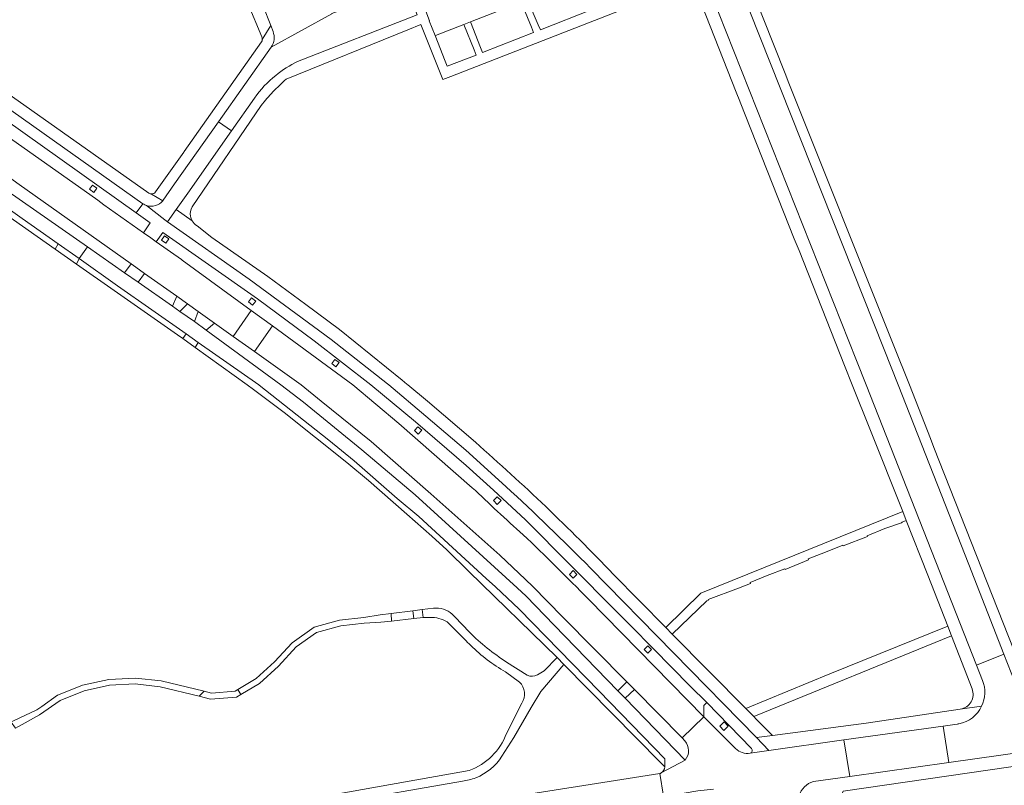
# Model space of a CAD drawing. Extents: x 152048 to 156914, y 461460 to 468786.
# Tile 85 of 256: x 154689 to 154876, y 463924 to 464069. Entities that reach past the tile are written whole.
import ezdxf

# ---------------------------------------------------------------- set-up
doc = ezdxf.new("R2010")
doc.units = 0
doc.header["$LTSCALE"] = 0.75
for name, color, linetype, lineweight in [('B-RO-VH-VERHARDING_ASFALT-GV', 251, 'CONTINUOUS', 18), ('B-RO-VH-VERHARDING_BETONSTRAATSTEEN-GV', 251, 'CONTINUOUS', 18), ('B-RO-VH-VERHARDING_OPEN-GV', 251, 'CONTINUOUS', 18), ('B-RO-VH-VERHARDING_STRAATBAKSTEEN-GV', 251, 'CONTINUOUS', 18), ('B-RO-VH-VERHARDING_TEGEL-GV', 251, 'CONTINUOUS', 18)]:
    doc.layers.add(name, color=color, linetype=linetype, lineweight=lineweight)

msp = doc.modelspace()

# ---------------------------------------------------------------- linework, layer by layer
at = {"layer": 'B-RO-VH-VERHARDING_ASFALT-GV'}
for points in [[(154740.388, 464073.703), (154740.029, 464074.609), (154731.975, 464094.954), (154730.247, 464099.318), (154720.211, 464124.666), (154715.314, 464137.187), (154709.414, 464151.832), (154709.201, 464152.377), (154708.872, 464153.221), (154703.663, 464151.184), (154704.118, 464150.02), (154735.116, 464071.882), (154736.563, 464068.191), (154736.999, 464067.079)], [(154815.726, 464085.436), (154847.79, 464004.613), (154849.618, 464000), (154870.571, 463946.753), (154875.751, 463948.871), (154869.109, 463965.886), (154855.653, 464000), (154852.996, 464006.69), (154821.478, 464086.039)], [(154764.332, 464070.262), (154762.079, 464075.942), (154750.038, 464071.201), (154748.177, 464070.46), (154748.162, 464070.454), (154736.636, 464064.099), (154726.644, 464049.946), (154729.094, 464048.204), (154733.467, 464054.443)], [(154634.767, 464070.29), (154636.336, 464069.181), (154646.403, 464062.07), (154648.955, 464060.267), (154664.092, 464049.574), (154671.76, 464044.112), (154679.826, 464038.365), (154689.366, 464031.569), (154696.201, 464026.765), (154700.203, 464023.952), (154701.762, 464026.188), (154686.722, 464036.677), (154681.384, 464040.479), (154674.551, 464045.333), (154673.409, 464046.144), (154650.507, 464062.427), (154648.01, 464064.185), (154644.442, 464066.701), (154640.367, 464069.576)], [(154736.636, 464064.099), (154748.162, 464070.454)], [(154741.665, 464061.397), (154764.332, 464070.262)], [(154712.289, 464034.388), (154711.031, 464032.62), (154713.699, 464030.722), (154712.396, 464028.881), (154713.79, 464027.893)], [(154781.211, 463980.711), (154773.595, 463987.574), (154766.007, 463994.081), (154758.966, 464000), (154758.719, 464000.207), (154748.008, 464008.601), (154732.493, 464020.042), (154716.984, 464030.925), (154716.478, 464031.322), (154713.012, 464034.039)], [(154713.79, 464027.893), (154714.844, 464027.148), (154716.108, 464028.933), (154734.046, 464016.294), (154744.807, 464008.35), (154755.546, 464000), (154764.043, 463992.994), (154773.639, 463984.697), (154778.834, 463979.983), (154784.915, 463974.374), (154802.124, 463957.063), (154804.944, 463954.226), (154809.174, 463949.971), (154816.174, 463942.829), (154819.351, 463939.676), (154827.833, 463930.935)], [(154810.661, 463926.316), (154815.231, 463928.753), (154803.847, 463940.5), (154802.445, 463941.936), (154790.373, 463954.402), (154785.075, 463959.898), (154783.322, 463961.494), (154763.969, 463979.113), (154753.87, 463987.65), (154742.795, 463996.697), (154738.456, 464000), (154724.304, 464010.405), (154722.086, 464012.013), (154719.323, 464013.94), (154717.902, 464014.931), (154711.405, 464019.462), (154708.836, 464021.254), (154701.762, 464026.188), (154700.203, 464023.952)], [(154700.203, 464023.952), (154707.499, 464018.824), (154720.497, 464009.687), (154722.82, 464008.055), (154734.279, 464000), (154734.359, 463999.944), (154747.622, 463989.522), (154752.376, 463985.552), (154760.584, 463978.449), (154764.659, 463975.016), (154777.469, 463963.231), (154779.241, 463961.649), (154783.756, 463957.413), (154798.919, 463941.878), (154811.393, 463929.021), (154811.387, 463927.478)], [(154774.833, 463980.478), (154760.897, 463992.655), (154752.171, 464000), (154736.875, 464011.169), (154733.5, 464006.306), (154742.366, 464000), (154746.118, 463996.886), (154755.599, 463989.272), (154766.966, 463979.334), (154780.044, 463967.637), (154784.901, 463963.052), (154786.301, 463961.73), (154791.974, 463955.983), (154804.178, 463943.622)], [(154827.553, 463930.095), (154831.135, 463930.6), (154828.766, 463933.023), (154797.285, 463965.208)], [(154804.178, 463943.622), (154805.588, 463942.194), (154814.657, 463932.96), (154818.762, 463936.992), (154796.886, 463959.301)], [(154767.45, 463957.592), (154765.327, 463957.353), (154765.488, 463955.843), (154766.817, 463955.843)], [(154774.286, 463953.037), (154771.484, 463955.972), (154771.006, 463956.472)], [(154770.054, 463955.016), (154773.359, 463951.724)], [(154878.511, 463941.801), (154875.751, 463948.871), (154870.571, 463946.753), (154871.697, 463943.891)], [(154780.434, 463929.52), (154782.738, 463933.031), (154785.991, 463938.735), (154787.811, 463941.766), (154792.194, 463946.919), (154790.925, 463948.234), (154788.491, 463945.687), (154787.187, 463944.937)], [(154785.273, 463944.888), (154781.325, 463947.38)], [(154781.116, 463945.507), (154783.812, 463943.577)], [(154784.242, 463939.566), (154781.31, 463933.828)], [(154866.855, 463935.583), (154864.242, 463935.217), (154865.259, 463928.303), (154889.522, 463931.705), (154888.471, 463938.855), (154884.537, 463938.288), (154884.463, 463938.278)], [(154824.818, 463930.955), (154818.762, 463936.992), (154814.657, 463932.96), (154815.204, 463932.403)], [(154867.216, 463935.645), (154867.051, 463935.619)], [(154839.584, 463924.707), (154846.472, 463925.672), (154845.385, 463932.587), (154831.135, 463930.6), (154827.553, 463930.095)], [(154815.231, 463928.753), (154810.661, 463926.316)], [(154774.234, 463926.787), (154757.545, 463923.798), (154748.652, 463922.206), (154746.479, 463921.864), (154736.692, 463920.325), (154724.653, 463918.431), (154724.208, 463918.361), (154723.59, 463918.262), (154714.996, 463916.888), (154704.153, 463915.154), (154700.128, 463914.511)], [(154701.133, 463904.671), (154713.541, 463906.443), (154721.557, 463907.735), (154725.199, 463908.351), (154733.221, 463909.65), (154751.959, 463912.543), (154753.635, 463912.832), (154755.827, 463913.211), (154758.376, 463913.651), (154783.283, 463917.436), (154785.9, 463917.859), (154788.143, 463918.221), (154790.606, 463918.619), (154809.296, 463921.512), (154809.281, 463921.606), (154811.105, 463921.894), (154810.426, 463926.191), (154777.165, 463920.962)], [(154810.426, 463926.191), (154811.105, 463921.894), (154813.371, 463922.252), (154815.046, 463922.517), (154817.634, 463922.926), (154820.599, 463923.248)], [(154699.776, 463912.885), (154703.43, 463913.35), (154718.289, 463915.711), (154723.856, 463916.595), (154724.44, 463916.688), (154748.996, 463920.615), (154772.982, 463924.779)]]:
    msp.add_lwpolyline(points, dxfattribs=at)
for points in [[(154712.289, 464034.388), (154670.39, 464064.044), (154647.647, 464080.093), (154628.652, 464093.495), (154617.484, 464101.313), (154616.233, 464099.599), (154628.158, 464091.359), (154646.468, 464078.496), (154649.003, 464076.716), (154650.77, 464075.475), (154659.324, 464069.466), (154668.388, 464062.956), (154711.031, 464032.62)], [(154682.024, 464042.875), (154688.804, 464038.059), (154710.053, 464022.967), (154710.267, 464022.815), (154712.606, 464021.153), (154718.732, 464016.802), (154720.754, 464015.366), (154722.761, 464013.941), (154725.917, 464011.699), (154729.425, 464009.204), (154732.835, 464014.119), (154719.734, 464023.685), (154719.615, 464023.77), (154714.844, 464027.148), (154713.79, 464027.893), (154712.396, 464028.881), (154704.909, 464034.183), (154703.719, 464035.026), (154674.167, 464055.865), (154670.72, 464050.897), (154674.285, 464048.372), (154676.578, 464046.743)], [(154733.5, 464006.306), (154736.875, 464011.169), (154732.835, 464014.119), (154729.425, 464009.204)], [(154865.259, 463928.303), (154864.242, 463935.217), (154845.385, 463932.587), (154846.472, 463925.672)]]:
    msp.add_lwpolyline(points, close=True, dxfattribs=at)
for points in [[(154736.999, 464067.079, -0.2520343), (154736.636, 464064.099)], [(154737.515, 464058.744, -0.0560405), (154741.665, 464061.397)], [(154733.467, 464054.443, -0.0669543), (154737.515, 464058.744)], [(154713.012, 464034.039, -0.0707461), (154712.289, 464034.388)], [(154784.461, 463971.552, -0.0083004), (154774.833, 463980.478)], [(154797.285, 463965.208, 0.0097853), (154781.211, 463980.711)], [(154796.886, 463959.301, 0.0081857), (154784.461, 463971.552)], [(154771.006, 463956.472, 0.2181897), (154767.45, 463957.592)], [(154766.817, 463955.843, -0.1356818), (154770.054, 463955.016)], [(154781.325, 463947.38, -0.0507238), (154774.286, 463953.037)], [(154773.359, 463951.724, 0.0125087), (154774.544, 463950.511)], [(154774.544, 463950.511, 0.0611622), (154781.116, 463945.507)], [(154787.187, 463944.937, -0.2523462), (154785.273, 463944.888)], [(154783.812, 463943.577, -0.3445748), (154784.242, 463939.566)], [(154871.697, 463943.891, -0.2088216), (154871.521, 463938.997)], [(154871.521, 463938.997, -0.2354804), (154867.216, 463935.645)], [(154867.051, 463935.619, -0.0314269), (154866.855, 463935.583)], [(154781.31, 463933.828, -0.2189558), (154774.234, 463926.787)], [(154815.204, 463932.403, -0.3608224), (154815.231, 463928.753)], [(154827.553, 463930.095, -0.2567001), (154824.818, 463930.955)], [(154827.833, 463930.935, -0.6092859), (154827.553, 463930.095)], [(154775.499, 463925.412, 0.1615754), (154780.434, 463929.52)], [(154810.661, 463926.316, -0.0386733), (154810.426, 463926.191)], [(154811.387, 463927.478, -0.2235804), (154810.661, 463926.316)], [(154772.982, 463924.779, 0.064013), (154775.499, 463925.412)], [(154836.859, 463921.995, -0.2429648), (154839.584, 463924.707)]]:
    msp.add_lwpolyline(points, format="xyb", dxfattribs=at)
at = {"layer": 'B-RO-VH-VERHARDING_BETONSTRAATSTEEN-GV'}
for points in [[(154767.767, 464066.306), (154767.825, 464066.329), (154773.197, 464068.419), (154774.479, 464068.918), (154784.11, 464072.666), (154785.333, 464073.141), (154795.275, 464077.009), (154796.384, 464077.441), (154806.4, 464081.338), (154807.595, 464081.803), (154810.408, 464082.897), (154809.166, 464085.709), (154808.38, 464087.486), (154808.371, 464087.482), (154765.992, 464070.91), (154766.708, 464069.12), (154766.659, 464069.101)], [(154695.648, 464025.767), (154699.694, 464022.932), (154700.203, 464023.952), (154696.201, 464026.765)], [(154719.872, 464008.77), (154722.213, 464007.092), (154722.82, 464008.055), (154720.497, 464009.687)]]:
    msp.add_lwpolyline(points, close=True, dxfattribs=at)
at = {"layer": 'B-RO-VH-VERHARDING_OPEN-GV'}
for points in [[(154749.628, 463955.321), (154744.824, 463954.022), (154740.611, 463951.009), (154737.258, 463947.396), (154733.829, 463944.251), (154730.31, 463942.137), (154730.914, 463941.216), (154734.437, 463943.296), (154738.066, 463946.575), (154741.378, 463950.233), (154745.243, 463952.959), (154749.882, 463954.227), (154754.312, 463954.751), (154757.454, 463954.919), (154759.503, 463955.155), (154759.429, 463956.607), (154757.342, 463956.342), (154754.223, 463955.837)], [(154759.503, 463955.155), (154763.734, 463955.641), (154763.51, 463957.123), (154759.429, 463956.607)], [(154763.51, 463957.123), (154763.734, 463955.641), (154765.488, 463955.843), (154765.327, 463957.353)], [(154688.103, 463934.818), (154688.582, 463935.104), (154689.38, 463935.535), (154692.673, 463937.372), (154696.61, 463940.093), (154701.171, 463941.916), (154705.959, 463942.979), (154710.861, 463943.209), (154715.573, 463942.685), (154723.009, 463940.868), (154723.91, 463941.822), (154715.738, 463943.812), (154710.877, 463944.34), (154705.851, 463944.083), (154700.857, 463943.014), (154698.499, 463942.058), (154696.104, 463941.087), (154693.119, 463938.957), (154692.173, 463938.282), (154687.759, 463936.2), (154687.31, 463935.938)], [(154730.914, 463941.216), (154730.31, 463942.137), (154729.813, 463941.839), (154725.31, 463941.481), (154723.91, 463941.822), (154723.009, 463940.868), (154725.146, 463940.346), (154730.097, 463940.734)]]:
    msp.add_lwpolyline(points, close=True, dxfattribs=at)
at = {"layer": 'B-RO-VH-VERHARDING_STRAATBAKSTEEN-GV'}
for points in [[(154609.889, 464101.889), (154609.609, 464101.51), (154626.87, 464089.356), (154641.282, 464079.248), (154647.687, 464074.711), (154661.852, 464064.675), (154668.277, 464060.018), (154670.081, 464058.746), (154674.167, 464055.865), (154703.719, 464035.026), (154704.909, 464034.183), (154712.396, 464028.881), (154713.699, 464030.722), (154711.031, 464032.62), (154668.388, 464062.956), (154659.324, 464069.466), (154650.77, 464075.475), (154649.003, 464076.716), (154646.468, 464078.496), (154628.158, 464091.359), (154616.233, 464099.599), (154610.922, 464103.398)], [(154702.966, 464036.534), (154702.15, 464037.112), (154702.727, 464037.928), (154703.544, 464037.35)], [(154716.646, 464026.885), (154715.83, 464027.463), (154716.407, 464028.279), (154717.224, 464027.701)], [(154718.732, 464016.802), (154717.902, 464014.931), (154719.323, 464013.94), (154720.754, 464015.366)], [(154733.114, 464015.116), (154732.322, 464015.726), (154732.933, 464016.518), (154733.725, 464015.908)], [(154722.761, 464013.941), (154722.086, 464012.013), (154724.304, 464010.405), (154725.917, 464011.699)], [(154748.931, 464003.431), (154748.139, 464004.041), (154748.75, 464004.833), (154749.542, 464004.223)], [(154765.243, 463991.37), (154764.562, 463990.638), (154763.83, 463991.32), (154764.512, 463992.052)], [(154780.278, 463978.012), (154779.571, 463977.305), (154778.864, 463978.013), (154779.571, 463978.719)], [(154794.678, 463964.016), (154793.971, 463963.309), (154793.264, 463964.016), (154793.971, 463964.723)], [(154808.86, 463949.748), (154808.152, 463949.041), (154807.445, 463949.749), (154808.153, 463950.455)], [(154821.822, 463935.209), (154822.647, 463936), (154823.43, 463935.184), (154822.605, 463934.393)]]:
    msp.add_lwpolyline(points, close=True, dxfattribs=at)
for points in [[(154804.944, 463954.226), (154802.124, 463957.063), (154784.915, 463974.374), (154778.834, 463979.983), (154773.639, 463984.697), (154764.043, 463992.994), (154755.546, 464000), (154744.807, 464008.35), (154734.046, 464016.294), (154716.108, 464028.933), (154714.844, 464027.148), (154719.615, 464023.77), (154719.734, 464023.685), (154732.835, 464014.119), (154736.875, 464011.169), (154752.171, 464000), (154760.897, 463992.655), (154774.833, 463980.478)], [(154796.886, 463959.301), (154818.762, 463936.992), (154818.791, 463939.133), (154819.351, 463939.676), (154816.174, 463942.829), (154809.174, 463949.971), (154804.944, 463954.226)], [(154819.351, 463939.676), (154818.791, 463939.133), (154818.762, 463936.992), (154824.818, 463930.955)], [(154827.833, 463930.935), (154819.351, 463939.676)]]:
    msp.add_lwpolyline(points, dxfattribs=at)
for points in [[(154774.833, 463980.478, 0.0083004), (154784.461, 463971.552)], [(154784.461, 463971.552, -0.0081857), (154796.886, 463959.301)], [(154824.818, 463930.955, 0.2567001), (154827.553, 463930.095)], [(154827.553, 463930.095, 0.6092859), (154827.833, 463930.935)]]:
    msp.add_lwpolyline(points, format="xyb", dxfattribs=at)
at = {"layer": 'B-RO-VH-VERHARDING_TEGEL-GV'}
for points in [[(154734.959, 464065.565), (154736.563, 464068.191), (154735.116, 464071.882), (154704.118, 464150.02), (154703.663, 464151.184), (154702.006, 464155.179)], [(154702.963, 464141.786), (154704.589, 464142.43), (154711.985, 464123.739), (154713.791, 464119.098), (154729.708, 464078.519), (154734.864, 464066.048)], [(154713.451, 464036.396), (154647.793, 464082.756), (154646.932, 464083.36), (154646.571, 464083.605), (154646.729, 464083.873), (154642.197, 464087.06), (154637.311, 464090.52), (154627.529, 464097.403), (154627.714, 464097.703), (154624.606, 464099.812), (154624.415, 464099.592), (154617.551, 464104.41), (154604.651, 464113.473)], [(154880.655, 463941.967), (154862.471, 463988.13), (154861.813, 463989.798), (154857.794, 464000), (154854.833, 464007.419), (154834.946, 464057.246), (154834.245, 464059.095), (154825.883, 464080.188), (154825.13, 464082.136), (154823.822, 464085.449), (154823.177, 464087.084)], [(154871.697, 463943.891), (154870.571, 463946.753), (154849.618, 464000), (154847.79, 464004.613), (154815.726, 464085.436)], [(154821.478, 464086.039), (154852.996, 464006.69), (154855.653, 464000), (154869.109, 463965.886), (154875.751, 463948.871), (154878.511, 463941.801)], [(154813.474, 464084.278), (154814.452, 464081.808), (154815.828, 464078.331), (154816.679, 464076.481), (154824.892, 464055.538), (154825.594, 464053.84), (154825.659, 464053.675), (154835.91, 464027.699), (154836.863, 464025.501), (154845.485, 464003.694), (154846.945, 464000), (154850.39, 463991.351), (154856.536, 463975.937), (154857.214, 463974.233), (154861.327, 463963.881), (154865.07, 463954.218), (154865.789, 463952.361), (154869.7, 463942.266)], [(154647.647, 464080.093), (154670.39, 464064.044), (154712.289, 464034.388)], [(154739.517, 464058.046), (154762.622, 464067.418), (154765.068, 464068.41), (154769.236, 464057.983), (154770.767, 464058.555), (154816.679, 464076.481), (154815.828, 464078.331), (154809.876, 464075.978), (154809.511, 464076.909)], [(154784.11, 464072.666), (154786.077, 464067.869), (154786.469, 464066.914), (154776.767, 464063.108), (154776.391, 464064.064), (154774.479, 464068.918), (154773.197, 464068.419), (154775.169, 464063.584), (154775.567, 464062.607), (154770.066, 464060.505), (154769.697, 464061.435), (154767.767, 464066.306), (154766.659, 464069.101), (154766.708, 464069.12), (154765.992, 464070.91)], [(154797.722, 464071.32), (154787.77, 464067.365), (154787.347, 464068.368), (154785.333, 464073.141)], [(154764.332, 464070.262), (154741.665, 464061.397)], [(154736.999, 464067.079), (154736.563, 464068.191), (154734.959, 464065.565)], [(154734.794, 464065.106), (154720.102, 464044.266), (154720.051, 464044.194), (154714.706, 464036.612)], [(154718.315, 464038.147), (154726.644, 464049.946), (154736.636, 464064.099)], [(154733.467, 464054.443), (154729.094, 464048.204), (154720.817, 464036.394), (154718.622, 464033.262), (154721.633, 464031.14)], [(154721.678, 464033.786), (154734.768, 464053.043)], [(154713.012, 464034.039), (154716.478, 464031.322), (154716.984, 464030.925), (154718.622, 464033.262), (154720.817, 464036.394), (154729.094, 464048.204), (154726.644, 464049.946)], [(154726.644, 464049.946), (154718.315, 464038.147), (154716.117, 464035.026)], [(154716.117, 464035.026), (154718.315, 464038.147)], [(154713.897, 464036.233), (154713.913, 464036.224), (154716.052, 464034.947)], [(154716.052, 464034.947), (154713.913, 464036.224), (154713.897, 464036.233)], [(154721.633, 464031.14), (154718.622, 464033.262), (154716.984, 464030.925), (154732.493, 464020.042), (154748.008, 464008.601), (154758.719, 464000.207), (154758.966, 464000), (154766.007, 463994.081), (154773.595, 463987.574), (154781.211, 463980.711)], [(154775.412, 463989.107), (154766.318, 463996.927), (154762.571, 464000), (154762.395, 464000.152), (154761.498, 464000.886), (154749.607, 464010.502), (154743.202, 464015.226), (154735.993, 464020.544), (154725.384, 464027.988), (154722.581, 464030.187)], [(154797.285, 463965.208), (154828.766, 463933.023), (154831.799, 463933.427), (154828.716, 463936.547), (154828.252, 463937.017), (154826.754, 463938.529), (154812.783, 463952.675), (154811.55, 463953.923), (154801.589, 463964.081)], [(154954.862, 463941.445), (154953.908, 463941.284), (154950.723, 463940.86), (154931.484, 463937.842), (154929.298, 463937.517), (154924.63, 463936.824), (154895.567, 463932.553), (154889.522, 463931.705), (154865.259, 463928.303), (154846.472, 463925.672), (154839.584, 463924.707)], [(154871.521, 463938.997), (154867.471, 463938.438), (154849.579, 463935.794), (154831.799, 463933.427), (154828.766, 463933.023), (154831.135, 463930.6), (154845.385, 463932.587), (154864.242, 463935.217), (154866.855, 463935.583)], [(154836.859, 463921.995), (154842.635, 463916.158), (154843.405, 463918.148), (154845.22, 463922.84), (154925.005, 463934.464), (154926.317, 463934.655), (154926.323, 463934.656), (154930.906, 463935.323), (154930.913, 463935.324), (154931.807, 463935.454), (154952.754, 463938.54), (154957.464, 463938.88), (154959.435, 463937.401), (154959.595, 463935.919), (154959.707, 463935.711), (154960.407, 463935.426), (154960.727, 463935.296)], [(154867.471, 463938.438), (154871.521, 463938.997)], [(154867.051, 463935.619), (154867.216, 463935.645)]]:
    msp.add_lwpolyline(points, dxfattribs=at)
for points in [[(154736.636, 464064.099, 0.2520343), (154736.999, 464067.079)], [(154734.959, 464065.565, -0.1336416), (154734.794, 464065.106)], [(154734.864, 464066.048, -0.13466), (154734.959, 464065.565)], [(154741.665, 464061.397, 0.0560405), (154737.515, 464058.744)], [(154737.515, 464058.744, 0.0669543), (154733.467, 464054.443)], [(154736.968, 464055.595, -0.0184008), (154739.517, 464058.046)], [(154734.768, 464053.043, -0.0218901), (154736.968, 464055.595)], [(154714.706, 464036.612, -0.2658917), (154713.897, 464036.233)], [(154716.052, 464034.947, -0.3085377), (154713.012, 464034.039)], [(154713.012, 464034.039, 0.3085377), (154716.052, 464034.947)], [(154713.897, 464036.233, -0.1311585), (154713.451, 464036.396)], [(154716.052, 464034.947, 0.0412772), (154716.117, 464035.026)], [(154716.117, 464035.026, -0.0412772), (154716.052, 464034.947)], [(154712.289, 464034.388, 0.0707461), (154713.012, 464034.039)], [(154721.329, 464031.986, -0.1827996), (154721.678, 464033.786)], [(154721.633, 464031.14, -0.0872482), (154721.329, 464031.986)], [(154722.581, 464030.187, -0.1320362), (154721.633, 464031.14)], [(154801.589, 463964.081, 0.0212295), (154775.412, 463989.107)], [(154781.211, 463980.711, -0.0097853), (154797.285, 463965.208)], [(154871.521, 463938.997, 0.2088216), (154871.697, 463943.891)], [(154869.7, 463942.266, -0.4819383), (154867.471, 463938.438)], [(154867.216, 463935.645, 0.2354804), (154871.521, 463938.997)], [(154866.855, 463935.583, 0.0314269), (154867.051, 463935.619)], [(154839.584, 463924.707, 0.2429648), (154836.859, 463921.995)]]:
    msp.add_lwpolyline(points, format="xyb", dxfattribs=at)
for points in [[(154696.201, 464026.765), (154689.366, 464031.569), (154679.826, 464038.365), (154679.145, 464037.449), (154686.013, 464032.517), (154695.648, 464025.767)], [(154707.499, 464018.824), (154700.203, 464023.952), (154699.694, 464022.932), (154706.865, 464017.908), (154718.245, 464009.935), (154718.858, 464009.496), (154719.872, 464008.77), (154720.497, 464009.687)], [(154712.606, 464021.153), (154710.267, 464022.815), (154710.053, 464022.967), (154708.836, 464021.254), (154711.405, 464019.462)], [(154790.925, 463948.234), (154792.194, 463946.919), (154810.558, 463928.318), (154811.387, 463927.478), (154811.393, 463929.021), (154798.919, 463941.878), (154783.756, 463957.413), (154779.241, 463961.649), (154777.469, 463963.231), (154764.659, 463975.016), (154760.584, 463978.449), (154752.376, 463985.552), (154747.622, 463989.522), (154734.359, 463999.944), (154734.279, 464000), (154722.82, 464008.055), (154722.213, 464007.092), (154732.114, 464000), (154733.309, 463999.144), (154739.136, 463994.729), (154751.039, 463985.233), (154755.144, 463981.859), (154762.39, 463975.471), (154767.16, 463971.265), (154769.995, 463968.661), (154774.187, 463964.57)], [(154830.826, 463963.78), (154834.17, 463965.072), (154834.217, 463964.961), (154838.655, 463966.751), (154838.58, 463966.94), (154841.891, 463968.256), (154845.188, 463969.566), (154845.25, 463969.41), (154849.84, 463971.212), (154849.793, 463971.326), (154853.145, 463972.704), (154856.314, 463973.816), (154856.423, 463973.914), (154857.214, 463974.233), (154856.536, 463975.937), (154818.24, 463960.462), (154811.55, 463953.923), (154812.783, 463952.675), (154819.359, 463958.973), (154819.659, 463959.094), (154819.607, 463959.222), (154825.359, 463961.381), (154827.654, 463962.316), (154827.588, 463962.479)], [(154826.754, 463938.529), (154828.252, 463937.017), (154865.789, 463952.361), (154865.07, 463954.218), (154842.718, 463945.115)], [(154805.588, 463942.194), (154804.178, 463943.622), (154802.445, 463941.936), (154803.847, 463940.5)]]:
    msp.add_lwpolyline(points, close=True, dxfattribs=at)

doc.saveas('drawing.dxf')
